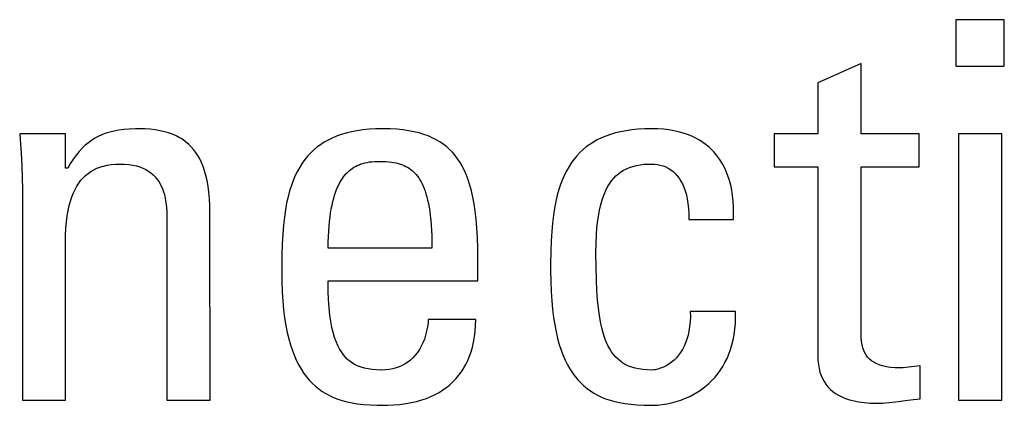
# Model space of a CAD drawing. Header units: millimetres. Extents: x -2579 to 1363, y -329 to 2298.
# Tile 62 of 256: x -1246.22 to -1241.94, y 1520.65 to 1522.33. Entities that reach past the tile are written whole.
import ezdxf

# ---------------------------------------------------------------- set-up
doc = ezdxf.new("R2010")
doc.units = ezdxf.units.MM
doc.header["$LTSCALE"] = 30.734
doc.layers.get('0').update_dxf_attribs({"linetype": 'CONTINUOUS'})

msp = doc.modelspace()

# ---------------------------------------------------------------- linework, layer by layer
at = {"color": 250, "true_color": 0x1c1c1c}
for p, q in [((-1242.1463, 1522.3308), (-1242.1463, 1522.129)), ((-1241.9353, 1522.3308), (-1242.1463, 1522.3308)), ((-1241.9353, 1522.129), (-1241.9353, 1522.3308)), ((-1242.5582, 1522.1405), (-1242.7463, 1522.0556)), ((-1242.5582, 1521.8332), (-1242.5582, 1522.1405)), ((-1242.1463, 1522.129), (-1241.9353, 1522.129)), ((-1242.7463, 1522.0556), (-1242.7463, 1521.8332)), ((-1245.8261, 1521.8416), (-1245.8436, 1521.8361)), ((-1245.8072, 1521.8462), (-1245.8261, 1521.8416)), ((-1245.787, 1521.85), (-1245.8072, 1521.8462)), ((-1245.765, 1521.8529), (-1245.787, 1521.85)), ((-1245.741, 1521.8549), (-1245.765, 1521.8529)), ((-1245.7144, 1521.8559), (-1245.741, 1521.8549)), ((-1245.6995, 1521.8561), (-1245.7144, 1521.8559)), ((-1245.674, 1521.8555), (-1245.6995, 1521.8561)), ((-1245.6501, 1521.8539), (-1245.674, 1521.8555)), ((-1245.6279, 1521.8513), (-1245.6501, 1521.8539)), ((-1245.6072, 1521.8477), (-1245.6279, 1521.8513)), ((-1245.5879, 1521.8433), (-1245.6072, 1521.8477)), ((-1245.5699, 1521.838), (-1245.5879, 1521.8433)), ((-1245.5531, 1521.8319), (-1245.5699, 1521.838)), ((-1244.7976, 1521.8373), (-1244.8191, 1521.8309)), ((-1244.7748, 1521.8428), (-1244.7976, 1521.8373)), ((-1244.7506, 1521.8474), (-1244.7748, 1521.8428)), ((-1244.7249, 1521.8511), (-1244.7506, 1521.8474)), ((-1244.6977, 1521.8538), (-1244.7249, 1521.8511)), ((-1244.6687, 1521.8555), (-1244.6977, 1521.8538)), ((-1244.6379, 1521.8561), (-1244.6687, 1521.8555)), ((-1244.6069, 1521.8555), (-1244.6379, 1521.8561)), ((-1244.578, 1521.8539), (-1244.6069, 1521.8555)), ((-1244.5512, 1521.8513), (-1244.578, 1521.8539)), ((-1244.5262, 1521.8477), (-1244.5512, 1521.8513)), ((-1244.5028, 1521.8432), (-1244.5262, 1521.8477)), ((-1244.481, 1521.8379), (-1244.5028, 1521.8432)), ((-1244.4606, 1521.8317), (-1244.481, 1521.8379)), ((-1243.627, 1521.8376), (-1243.6483, 1521.8313)), ((-1243.6043, 1521.8431), (-1243.627, 1521.8376)), ((-1243.5803, 1521.8476), (-1243.6043, 1521.8431)), ((-1243.5548, 1521.8512), (-1243.5803, 1521.8476)), ((-1243.5277, 1521.8539), (-1243.5548, 1521.8512)), ((-1243.499, 1521.8555), (-1243.5277, 1521.8539)), ((-1243.4685, 1521.8561), (-1243.499, 1521.8555)), ((-1243.4677, 1521.8561), (-1243.4685, 1521.8561)), ((-1243.4423, 1521.8555), (-1243.4677, 1521.8561)), ((-1243.418, 1521.8538), (-1243.4423, 1521.8555)), ((-1243.3948, 1521.8511), (-1243.418, 1521.8538)), ((-1243.3728, 1521.8473), (-1243.3948, 1521.8511)), ((-1243.3517, 1521.8426), (-1243.3728, 1521.8473)), ((-1243.3317, 1521.837), (-1243.3517, 1521.8426)), ((-1243.3127, 1521.8305), (-1243.3317, 1521.837)), ((-1246.2177, 1521.8332), (-1246.2158, 1521.8099)), ((-1246.0182, 1521.8332), (-1246.2177, 1521.8332)), ((-1246.2158, 1521.8099), (-1246.2115, 1521.7496)), ((-1246.0182, 1521.6842), (-1246.0182, 1521.8332)), ((-1245.9192, 1521.7952), (-1245.9326, 1521.7839)), ((-1245.9053, 1521.8054), (-1245.9192, 1521.7952)), ((-1245.8909, 1521.8145), (-1245.9053, 1521.8054)), ((-1245.8759, 1521.8226), (-1245.8909, 1521.8145)), ((-1245.8602, 1521.8298), (-1245.8759, 1521.8226)), ((-1245.8436, 1521.8361), (-1245.8602, 1521.8298)), ((-1245.5374, 1521.8249), (-1245.5531, 1521.8319)), ((-1245.5226, 1521.8172), (-1245.5374, 1521.8249)), ((-1245.5156, 1521.813), (-1245.5226, 1521.8172)), ((-1245.5089, 1521.8087), (-1245.5156, 1521.813)), ((-1245.496, 1521.7993), (-1245.5089, 1521.8087)), ((-1245.484, 1521.7892), (-1245.496, 1521.7993)), ((-1244.8937, 1521.7971), (-1244.9098, 1521.7866)), ((-1244.8766, 1521.8068), (-1244.8937, 1521.7971)), ((-1244.8585, 1521.8156), (-1244.8766, 1521.8068)), ((-1244.8394, 1521.8237), (-1244.8585, 1521.8156)), ((-1244.8191, 1521.8309), (-1244.8394, 1521.8237)), ((-1244.4415, 1521.8248), (-1244.4606, 1521.8317)), ((-1244.4235, 1521.8171), (-1244.4415, 1521.8248)), ((-1244.4066, 1521.8085), (-1244.4235, 1521.8171)), ((-1244.3907, 1521.7992), (-1244.4066, 1521.8085)), ((-1244.3758, 1521.7891), (-1244.3907, 1521.7992)), ((-1243.7226, 1521.7981), (-1243.7386, 1521.7879)), ((-1243.7056, 1521.8076), (-1243.7226, 1521.7981)), ((-1243.6875, 1521.8163), (-1243.7056, 1521.8076)), ((-1243.6685, 1521.8242), (-1243.6875, 1521.8163)), ((-1243.6483, 1521.8313), (-1243.6685, 1521.8242)), ((-1243.2947, 1521.8232), (-1243.3127, 1521.8305)), ((-1243.2776, 1521.8149), (-1243.2947, 1521.8232)), ((-1243.2613, 1521.8059), (-1243.2776, 1521.8149)), ((-1243.246, 1521.796), (-1243.2613, 1521.8059)), ((-1243.2315, 1521.7854), (-1243.246, 1521.796)), ((-1242.9366, 1521.8332), (-1242.9366, 1521.691)), ((-1242.7463, 1521.8332), (-1242.9366, 1521.8332)), ((-1242.306, 1521.8332), (-1242.5582, 1521.8332)), ((-1242.306, 1521.691), (-1242.306, 1521.8332)), ((-1242.1348, 1521.8332), (-1242.1348, 1520.6752)), ((-1241.9468, 1521.8332), (-1242.1348, 1521.8332)), ((-1241.9468, 1520.6752), (-1241.9468, 1521.8332)), ((-1245.9586, 1521.7574), (-1245.9712, 1521.742)), ((-1245.9457, 1521.7714), (-1245.9586, 1521.7574)), ((-1245.9326, 1521.7839), (-1245.9457, 1521.7714)), ((-1245.4727, 1521.7783), (-1245.484, 1521.7892)), ((-1245.4622, 1521.7664), (-1245.4727, 1521.7783)), ((-1245.4525, 1521.7536), (-1245.4622, 1521.7664)), ((-1245.4434, 1521.7398), (-1245.4525, 1521.7536)), ((-1244.9394, 1521.7633), (-1244.953, 1521.7503)), ((-1244.925, 1521.7754), (-1244.9394, 1521.7633)), ((-1244.9098, 1521.7866), (-1244.925, 1521.7754)), ((-1244.3686, 1521.7837), (-1244.3758, 1521.7891)), ((-1244.3617, 1521.7781), (-1244.3686, 1521.7837)), ((-1244.3484, 1521.7663), (-1244.3617, 1521.7781)), ((-1244.3359, 1521.7536), (-1244.3484, 1521.7663)), ((-1244.324, 1521.7399), (-1244.3359, 1521.7536)), ((-1243.7817, 1521.7522), (-1243.7945, 1521.7386)), ((-1243.7681, 1521.7649), (-1243.7817, 1521.7522)), ((-1243.7538, 1521.7768), (-1243.7681, 1521.7649)), ((-1243.7386, 1521.7879), (-1243.7538, 1521.7768)), ((-1243.2178, 1521.7739), (-1243.2315, 1521.7854)), ((-1243.2049, 1521.7615), (-1243.2178, 1521.7739)), ((-1243.1988, 1521.755), (-1243.2049, 1521.7615)), ((-1243.1928, 1521.7483), (-1243.1988, 1521.755)), ((-1246.2115, 1521.7496), (-1246.2085, 1521.694)), ((-1245.9838, 1521.7248), (-1245.9964, 1521.7056)), ((-1245.9712, 1521.742), (-1245.9838, 1521.7248)), ((-1245.4349, 1521.7249), (-1245.4434, 1521.7398)), ((-1245.4272, 1521.7088), (-1245.4349, 1521.7249)), ((-1245.4201, 1521.6915), (-1245.4272, 1521.7088)), ((-1244.9778, 1521.7217), (-1244.9892, 1521.706)), ((-1244.9658, 1521.7365), (-1244.9778, 1521.7217)), ((-1244.953, 1521.7503), (-1244.9658, 1521.7365)), ((-1244.7159, 1521.7078), (-1244.7065, 1521.7097)), ((-1244.7065, 1521.7097), (-1244.6966, 1521.7114)), ((-1244.6966, 1521.7114), (-1244.6862, 1521.7126)), ((-1244.6862, 1521.7126), (-1244.675, 1521.7135)), ((-1244.675, 1521.7135), (-1244.6632, 1521.7139)), ((-1244.6632, 1521.7139), (-1244.6562, 1521.714)), ((-1244.6562, 1521.714), (-1244.6546, 1521.714)), ((-1244.6546, 1521.714), (-1244.639, 1521.7137)), ((-1244.639, 1521.7137), (-1244.6251, 1521.7131)), ((-1244.6251, 1521.7131), (-1244.6125, 1521.7121)), ((-1244.6125, 1521.7121), (-1244.6009, 1521.7108)), ((-1244.6009, 1521.7108), (-1244.5901, 1521.7091)), ((-1244.5901, 1521.7091), (-1244.5801, 1521.7072)), ((-1244.3129, 1521.7252), (-1244.324, 1521.7399)), ((-1244.3024, 1521.7095), (-1244.3129, 1521.7252)), ((-1244.2926, 1521.6925), (-1244.3024, 1521.7095)), ((-1243.8179, 1521.7087), (-1243.8286, 1521.6922)), ((-1243.8065, 1521.7241), (-1243.8179, 1521.7087)), ((-1243.7945, 1521.7386), (-1243.8065, 1521.7241)), ((-1243.1815, 1521.7343), (-1243.1928, 1521.7483)), ((-1243.171, 1521.7194), (-1243.1815, 1521.7343)), ((-1243.1614, 1521.7037), (-1243.171, 1521.7194)), ((-1246.2085, 1521.694), (-1246.2068, 1521.6418)), ((-1246.009, 1521.6842), (-1246.0182, 1521.6842)), ((-1245.9964, 1521.7056), (-1246.009, 1521.6842)), ((-1245.9198, 1521.6619), (-1245.9081, 1521.6701)), ((-1245.9081, 1521.6701), (-1245.8955, 1521.6774)), ((-1245.8955, 1521.6774), (-1245.8822, 1521.6838)), ((-1245.8822, 1521.6838), (-1245.868, 1521.6893)), ((-1245.868, 1521.6893), (-1245.8606, 1521.6917)), ((-1245.8606, 1521.6917), (-1245.8529, 1521.6939)), ((-1245.8529, 1521.6939), (-1245.8368, 1521.6976)), ((-1245.8368, 1521.6976), (-1245.8197, 1521.7003)), ((-1245.8197, 1521.7003), (-1245.8015, 1521.7019)), ((-1245.8015, 1521.7019), (-1245.7821, 1521.7025)), ((-1245.7821, 1521.7025), (-1245.762, 1521.7019)), ((-1245.762, 1521.7019), (-1245.7434, 1521.7003)), ((-1245.7434, 1521.7003), (-1245.7261, 1521.6977)), ((-1245.7261, 1521.6977), (-1245.7102, 1521.6941)), ((-1245.7102, 1521.6941), (-1245.6954, 1521.6897)), ((-1245.6954, 1521.6897), (-1245.6818, 1521.6844)), ((-1245.6818, 1521.6844), (-1245.6753, 1521.6815)), ((-1245.6753, 1521.6815), (-1245.6691, 1521.6783)), ((-1245.6691, 1521.6783), (-1245.6575, 1521.6715)), ((-1245.6575, 1521.6715), (-1245.6467, 1521.6638)), ((-1245.4137, 1521.6727), (-1245.4201, 1521.6915)), ((-1245.4079, 1521.6524), (-1245.4137, 1521.6727)), ((-1245.01, 1521.6711), (-1245.0194, 1521.6519)), ((-1244.9999, 1521.6891), (-1245.01, 1521.6711)), ((-1244.9892, 1521.706), (-1244.9999, 1521.6891)), ((-1244.7971, 1521.6611), (-1244.7909, 1521.6674)), ((-1244.7909, 1521.6674), (-1244.7846, 1521.6733)), ((-1244.7846, 1521.6733), (-1244.778, 1521.6787)), ((-1244.778, 1521.6787), (-1244.7713, 1521.6836)), ((-1244.7713, 1521.6836), (-1244.7643, 1521.6882)), ((-1244.7643, 1521.6882), (-1244.757, 1521.6924)), ((-1244.757, 1521.6924), (-1244.7494, 1521.6962)), ((-1244.7494, 1521.6962), (-1244.7416, 1521.6996)), ((-1244.7416, 1521.6996), (-1244.7334, 1521.7027)), ((-1244.7334, 1521.7027), (-1244.7249, 1521.7054)), ((-1244.7249, 1521.7054), (-1244.7159, 1521.7078)), ((-1244.5801, 1521.7072), (-1244.5707, 1521.7048)), ((-1244.5707, 1521.7048), (-1244.5619, 1521.7022)), ((-1244.5619, 1521.7022), (-1244.5535, 1521.6992)), ((-1244.5535, 1521.6992), (-1244.5455, 1521.6959)), ((-1244.5455, 1521.6959), (-1244.538, 1521.6923)), ((-1244.538, 1521.6923), (-1244.5307, 1521.6883)), ((-1244.5307, 1521.6883), (-1244.5238, 1521.684)), ((-1244.5238, 1521.684), (-1244.5172, 1521.6793)), ((-1244.5172, 1521.6793), (-1244.5108, 1521.6742)), ((-1244.5108, 1521.6742), (-1244.5047, 1521.6687)), ((-1244.5047, 1521.6687), (-1244.4988, 1521.6628)), ((-1244.2834, 1521.6742), (-1244.2926, 1521.6925)), ((-1244.2747, 1521.6545), (-1244.2834, 1521.6742)), ((-1243.8387, 1521.6746), (-1243.8482, 1521.6558)), ((-1243.8286, 1521.6922), (-1243.8387, 1521.6746)), ((-1243.6138, 1521.6602), (-1243.6027, 1521.6684)), ((-1243.6027, 1521.6684), (-1243.591, 1521.6757)), ((-1243.591, 1521.6757), (-1243.5785, 1521.6821)), ((-1243.5785, 1521.6821), (-1243.5652, 1521.6876)), ((-1243.5652, 1521.6876), (-1243.5509, 1521.6923)), ((-1243.5509, 1521.6923), (-1243.5356, 1521.6962)), ((-1243.5356, 1521.6962), (-1243.519, 1521.6991)), ((-1243.519, 1521.6991), (-1243.501, 1521.7012)), ((-1243.501, 1521.7012), (-1243.4812, 1521.7023)), ((-1243.4812, 1521.7023), (-1243.4685, 1521.7025)), ((-1243.4685, 1521.7025), (-1243.4572, 1521.702)), ((-1243.4572, 1521.702), (-1243.4444, 1521.7005)), ((-1243.4444, 1521.7005), (-1243.4318, 1521.6979)), ((-1243.4318, 1521.6979), (-1243.4197, 1521.6942)), ((-1243.4197, 1521.6942), (-1243.4081, 1521.6896)), ((-1243.4081, 1521.6896), (-1243.397, 1521.6839)), ((-1243.397, 1521.6839), (-1243.3864, 1521.6772)), ((-1243.3864, 1521.6772), (-1243.3763, 1521.6696)), ((-1243.3763, 1521.6696), (-1243.3669, 1521.6609)), ((-1243.1525, 1521.687), (-1243.1614, 1521.7037)), ((-1243.1444, 1521.6693), (-1243.1525, 1521.687)), ((-1243.1372, 1521.6507), (-1243.1444, 1521.6693)), ((-1242.9366, 1521.691), (-1242.7463, 1521.691)), ((-1242.7463, 1521.691), (-1242.7463, 1520.8678)), ((-1242.5582, 1520.9688), (-1242.5582, 1521.691)), ((-1242.5582, 1521.691), (-1242.306, 1521.691)), ((-1246.2068, 1521.6418), (-1246.2062, 1521.5924)), ((-1245.9603, 1521.6197), (-1245.9512, 1521.6318)), ((-1245.9512, 1521.6318), (-1245.9414, 1521.6428)), ((-1245.9414, 1521.6428), (-1245.9309, 1521.6528)), ((-1245.9309, 1521.6528), (-1245.9198, 1521.6619)), ((-1245.6467, 1521.6638), (-1245.6368, 1521.6553)), ((-1245.6368, 1521.6553), (-1245.6277, 1521.646)), ((-1245.6277, 1521.646), (-1245.6193, 1521.6358)), ((-1245.6193, 1521.6358), (-1245.6117, 1521.6247)), ((-1245.6117, 1521.6247), (-1245.6048, 1521.6126)), ((-1245.4029, 1521.6303), (-1245.4079, 1521.6524)), ((-1245.3986, 1521.6063), (-1245.4029, 1521.6303)), ((-1245.0281, 1521.6313), (-1245.0362, 1521.6093)), ((-1245.0194, 1521.6519), (-1245.0281, 1521.6313)), ((-1244.825, 1521.6219), (-1244.8198, 1521.6309)), ((-1244.8198, 1521.6309), (-1244.8144, 1521.6392)), ((-1244.8144, 1521.6392), (-1244.8088, 1521.6471)), ((-1244.8088, 1521.6471), (-1244.8059, 1521.6508)), ((-1244.8059, 1521.6508), (-1244.803, 1521.6544)), ((-1244.803, 1521.6544), (-1244.7971, 1521.6611)), ((-1244.4988, 1521.6628), (-1244.4931, 1521.6564)), ((-1244.4931, 1521.6564), (-1244.4876, 1521.6495)), ((-1244.4876, 1521.6495), (-1244.4823, 1521.6421)), ((-1244.4823, 1521.6421), (-1244.4772, 1521.6341)), ((-1244.4772, 1521.6341), (-1244.4722, 1521.6256)), ((-1244.4722, 1521.6256), (-1244.4675, 1521.6164)), ((-1244.2667, 1521.6333), (-1244.2747, 1521.6545)), ((-1244.2593, 1521.6103), (-1244.2667, 1521.6333)), ((-1243.8569, 1521.6357), (-1243.8651, 1521.6141)), ((-1243.8482, 1521.6558), (-1243.8569, 1521.6357)), ((-1243.6525, 1521.6167), (-1243.6436, 1521.6293)), ((-1243.6436, 1521.6293), (-1243.6342, 1521.6407)), ((-1243.6342, 1521.6407), (-1243.6243, 1521.651)), ((-1243.6243, 1521.651), (-1243.6138, 1521.6602)), ((-1243.3669, 1521.6609), (-1243.358, 1521.6512)), ((-1243.358, 1521.6512), (-1243.3497, 1521.6405)), ((-1243.3497, 1521.6405), (-1243.342, 1521.6286)), ((-1243.342, 1521.6286), (-1243.335, 1521.6156)), ((-1243.1308, 1521.6311), (-1243.1372, 1521.6507)), ((-1243.1253, 1521.6104), (-1243.1308, 1521.6311)), ((-1246.2062, 1521.5924), (-1246.2062, 1520.6752)), ((-1245.9843, 1521.5767), (-1245.9769, 1521.5922)), ((-1245.9769, 1521.5922), (-1245.9689, 1521.6066)), ((-1245.9689, 1521.6066), (-1245.9603, 1521.6197)), ((-1245.6048, 1521.6126), (-1245.5987, 1521.5995)), ((-1245.5987, 1521.5995), (-1245.5932, 1521.5852)), ((-1245.5932, 1521.5852), (-1245.5885, 1521.5697)), ((-1245.3952, 1521.5802), (-1245.3986, 1521.6063)), ((-1245.3925, 1521.5517), (-1245.3952, 1521.5802)), ((-1245.0437, 1521.5857), (-1245.0505, 1521.5603)), ((-1245.0362, 1521.6093), (-1245.0437, 1521.5857)), ((-1244.8438, 1521.5793), (-1244.8394, 1521.591)), ((-1244.8394, 1521.591), (-1244.8348, 1521.602)), ((-1244.8348, 1521.602), (-1244.83, 1521.6123)), ((-1244.83, 1521.6123), (-1244.825, 1521.6219)), ((-1244.4675, 1521.6164), (-1244.463, 1521.6065)), ((-1244.463, 1521.6065), (-1244.4586, 1521.5959)), ((-1244.4586, 1521.5959), (-1244.4545, 1521.5846)), ((-1244.4545, 1521.5846), (-1244.4506, 1521.5724)), ((-1244.2526, 1521.5854), (-1244.2593, 1521.6103)), ((-1244.2465, 1521.5585), (-1244.2526, 1521.5854)), ((-1243.8726, 1521.5911), (-1243.8795, 1521.5663)), ((-1243.8651, 1521.6141), (-1243.8726, 1521.5911)), ((-1243.6759, 1521.5704), (-1243.6686, 1521.5873)), ((-1243.6686, 1521.5873), (-1243.6608, 1521.6027)), ((-1243.6608, 1521.6027), (-1243.6525, 1521.6167)), ((-1243.335, 1521.6156), (-1243.3287, 1521.6013)), ((-1243.3287, 1521.6013), (-1243.3231, 1521.5858)), ((-1243.3231, 1521.5858), (-1243.3206, 1521.5775)), ((-1243.1207, 1521.5886), (-1243.1253, 1521.6104)), ((-1243.1171, 1521.5657), (-1243.1207, 1521.5886)), ((-1246.0025, 1521.5214), (-1245.9971, 1521.5414)), ((-1245.9971, 1521.5414), (-1245.991, 1521.5598)), ((-1245.991, 1521.5598), (-1245.9843, 1521.5767)), ((-1245.5885, 1521.5697), (-1245.5847, 1521.5528)), ((-1245.5847, 1521.5528), (-1245.5816, 1521.5345)), ((-1245.3908, 1521.5204), (-1245.3925, 1521.5517)), ((-1245.0505, 1521.5603), (-1245.0566, 1521.5329)), ((-1244.8592, 1521.524), (-1244.8557, 1521.5392)), ((-1244.8557, 1521.5392), (-1244.852, 1521.5534)), ((-1244.852, 1521.5534), (-1244.848, 1521.5668)), ((-1244.848, 1521.5668), (-1244.8438, 1521.5793)), ((-1244.4506, 1521.5724), (-1244.4468, 1521.5593)), ((-1244.4468, 1521.5593), (-1244.4434, 1521.5453)), ((-1244.4434, 1521.5453), (-1244.4401, 1521.5302)), ((-1244.241, 1521.5291), (-1244.2465, 1521.5585)), ((-1243.8857, 1521.5397), (-1243.8912, 1521.5109)), ((-1243.8795, 1521.5663), (-1243.8857, 1521.5397)), ((-1243.6889, 1521.5311), (-1243.6827, 1521.5517)), ((-1243.6827, 1521.5517), (-1243.6759, 1521.5704)), ((-1243.3206, 1521.5775), (-1243.3183, 1521.5689)), ((-1243.3183, 1521.5689), (-1243.3143, 1521.5506)), ((-1243.3143, 1521.5506), (-1243.3112, 1521.5308)), ((-1243.1145, 1521.5415), (-1243.1171, 1521.5657)), ((-1243.1129, 1521.5162), (-1243.1145, 1521.5415)), ((-1246.011, 1521.4763), (-1246.0071, 1521.4998)), ((-1246.0071, 1521.4998), (-1246.0025, 1521.5214)), ((-1245.5816, 1521.5345), (-1245.5795, 1521.5145)), ((-1245.5795, 1521.5145), (-1245.5783, 1521.4928)), ((-1245.3901, 1521.4859), (-1245.3908, 1521.5204)), ((-1245.062, 1521.5033), (-1245.0666, 1521.4712)), ((-1245.0566, 1521.5329), (-1245.062, 1521.5033)), ((-1244.8653, 1521.4906), (-1244.8624, 1521.5078)), ((-1244.8624, 1521.5078), (-1244.8592, 1521.524)), ((-1244.4401, 1521.5302), (-1244.4371, 1521.5141)), ((-1244.4371, 1521.5141), (-1244.4344, 1521.4968)), ((-1244.4344, 1521.4968), (-1244.432, 1521.4782)), ((-1244.2363, 1521.4972), (-1244.241, 1521.5291)), ((-1244.2323, 1521.4622), (-1244.2363, 1521.4972)), ((-1243.8912, 1521.5109), (-1243.896, 1521.4797)), ((-1243.6993, 1521.4836), (-1243.6944, 1521.5085)), ((-1243.6944, 1521.5085), (-1243.6889, 1521.5311)), ((-1243.3112, 1521.5308), (-1243.3091, 1521.5094)), ((-1243.3091, 1521.5094), (-1243.308, 1521.4864)), ((-1243.1125, 1521.4896), (-1243.1129, 1521.5162)), ((-1246.0142, 1521.4508), (-1246.011, 1521.4763)), ((-1245.5783, 1521.4928), (-1245.578, 1521.4778)), ((-1245.578, 1521.4778), (-1245.578, 1520.6752)), ((-1245.39, 1520.6752), (-1245.3901, 1521.4859)), ((-1245.0666, 1521.4712), (-1245.0706, 1521.4361)), ((-1244.8723, 1521.4321), (-1244.8703, 1521.4528)), ((-1244.8703, 1521.4528), (-1244.868, 1521.4723)), ((-1244.868, 1521.4723), (-1244.8653, 1521.4906)), ((-1244.432, 1521.4782), (-1244.4298, 1521.4583)), ((-1244.4298, 1521.4583), (-1244.428, 1521.437)), ((-1244.2292, 1521.4239), (-1244.2323, 1521.4622)), ((-1243.896, 1521.4797), (-1243.9001, 1521.4458)), ((-1243.7069, 1521.4261), (-1243.7035, 1521.4562)), ((-1243.7035, 1521.4562), (-1243.6993, 1521.4836)), ((-1243.308, 1521.4864), (-1243.308, 1521.4617)), ((-1243.308, 1521.4617), (-1243.1131, 1521.4617)), ((-1243.1131, 1521.4617), (-1243.1125, 1521.4896)), ((-1246.0178, 1521.3925), (-1246.0164, 1521.4229)), ((-1246.0164, 1521.4229), (-1246.0142, 1521.4508)), ((-1245.0706, 1521.4361), (-1245.0737, 1521.3977)), ((-1244.8752, 1521.3867), (-1244.8739, 1521.41)), ((-1244.8739, 1521.41), (-1244.8723, 1521.4321)), ((-1244.428, 1521.437), (-1244.4266, 1521.4142)), ((-1244.4266, 1521.4142), (-1244.4255, 1521.3897)), ((-1244.2269, 1521.3817), (-1244.2292, 1521.4239)), ((-1243.9034, 1521.4087), (-1243.906, 1521.3676)), ((-1243.9001, 1521.4458), (-1243.9034, 1521.4087)), ((-1243.7094, 1521.3931), (-1243.7069, 1521.4261)), ((-1246.0182, 1521.3608), (-1246.0178, 1521.3925)), ((-1245.0737, 1521.3977), (-1245.0761, 1521.3549)), ((-1244.876, 1521.3619), (-1244.8752, 1521.3867)), ((-1244.4255, 1521.3897), (-1244.4249, 1521.3636)), ((-1244.2255, 1521.3349), (-1244.2269, 1521.3817)), ((-1243.906, 1521.3676), (-1243.9077, 1521.3215)), ((-1243.711, 1521.3569), (-1243.7094, 1521.3931)), ((-1246.0182, 1520.6752), (-1246.0182, 1521.3608)), ((-1245.0761, 1521.3549), (-1245.0776, 1521.3067)), ((-1244.8764, 1521.3356), (-1244.876, 1521.3619)), ((-1244.4246, 1521.3356), (-1244.8764, 1521.3356)), ((-1244.4249, 1521.3636), (-1244.4246, 1521.3356)), ((-1244.2251, 1521.292), (-1244.2255, 1521.3349)), ((-1243.7115, 1521.3172), (-1243.711, 1521.3569)), ((-1245.0776, 1521.3067), (-1245.0782, 1521.2507)), ((-1244.2251, 1521.1934), (-1244.2251, 1521.292)), ((-1243.9077, 1521.3215), (-1243.9086, 1521.2686)), ((-1243.7115, 1521.3152), (-1243.7115, 1521.3172)), ((-1243.711, 1521.2527), (-1243.7115, 1521.3152)), ((-1245.0782, 1521.2507), (-1245.0782, 1521.237)), ((-1245.0782, 1521.237), (-1245.0777, 1521.1903)), ((-1243.9086, 1521.2686), (-1243.9087, 1521.237)), ((-1243.9087, 1521.237), (-1243.9082, 1521.1907)), ((-1243.7096, 1521.199), (-1243.711, 1521.2527)), ((-1243.7073, 1521.1523), (-1243.7096, 1521.199)), ((-1245.0777, 1521.1903), (-1245.076, 1521.1467)), ((-1244.8759, 1521.1503), (-1244.8764, 1521.1934)), ((-1244.8764, 1521.1934), (-1244.2251, 1521.1934)), ((-1243.9082, 1521.1907), (-1243.9066, 1521.1475)), ((-1243.7043, 1521.1115), (-1243.7073, 1521.1523)), ((-1245.076, 1521.1467), (-1245.0734, 1521.1061)), ((-1244.8743, 1521.1116), (-1244.8759, 1521.1503)), ((-1244.8718, 1521.0767), (-1244.8743, 1521.1116)), ((-1243.9066, 1521.1475), (-1243.9039, 1521.1072)), ((-1243.7006, 1521.0755), (-1243.7043, 1521.1115)), ((-1245.0734, 1521.1061), (-1245.0698, 1521.0683)), ((-1245.0698, 1521.0683), (-1245.0653, 1521.033)), ((-1244.8684, 1521.0453), (-1244.8718, 1521.0767)), ((-1243.9039, 1521.1072), (-1243.9004, 1521.0696)), ((-1243.9004, 1521.0696), (-1243.896, 1521.0346)), ((-1243.6963, 1521.0436), (-1243.7006, 1521.0755)), ((-1245.0653, 1521.033), (-1245.0599, 1521.0002)), ((-1244.8643, 1521.017), (-1244.8684, 1521.0453)), ((-1244.4407, 1521.026), (-1244.4418, 1521.0127)), ((-1244.2343, 1521.026), (-1244.4407, 1521.026)), ((-1244.2352, 1520.9995), (-1244.2343, 1521.026)), ((-1243.896, 1521.0346), (-1243.8908, 1521.0019)), ((-1243.6914, 1521.0153), (-1243.6963, 1521.0436)), ((-1243.3009, 1521.0372), (-1243.3019, 1521.0153)), ((-1243.3011, 1521.0604), (-1243.3009, 1521.0372)), ((-1243.1039, 1521.0604), (-1243.3011, 1521.0604)), ((-1243.1051, 1521.0078), (-1243.1039, 1521.0335)), ((-1243.1039, 1521.0335), (-1243.1039, 1521.0604)), ((-1245.0599, 1521.0002), (-1245.0539, 1520.9697)), ((-1244.8595, 1520.9916), (-1244.8643, 1521.017)), ((-1244.8541, 1520.9687), (-1244.8595, 1520.9916)), ((-1244.4442, 1520.9935), (-1244.4478, 1520.9749)), ((-1244.4418, 1521.0127), (-1244.4442, 1520.9935)), ((-1244.2371, 1520.9744), (-1244.2352, 1520.9995)), ((-1243.8908, 1521.0019), (-1243.8848, 1520.9716)), ((-1243.686, 1520.99), (-1243.6914, 1521.0153)), ((-1243.6801, 1520.9674), (-1243.686, 1520.99)), ((-1243.3039, 1520.9947), (-1243.3069, 1520.9753)), ((-1243.3019, 1521.0153), (-1243.3039, 1520.9947)), ((-1243.1106, 1520.9596), (-1243.1073, 1520.9832)), ((-1243.1073, 1520.9832), (-1243.1051, 1521.0078)), ((-1245.0539, 1520.9697), (-1245.047, 1520.9413)), ((-1245.047, 1520.9413), (-1245.0395, 1520.9149)), ((-1244.848, 1520.9481), (-1244.8541, 1520.9687)), ((-1244.8415, 1520.9296), (-1244.848, 1520.9481)), ((-1244.4578, 1520.9402), (-1244.4642, 1520.9242)), ((-1244.4523, 1520.9571), (-1244.4578, 1520.9402)), ((-1244.4478, 1520.9749), (-1244.4523, 1520.9571)), ((-1244.244, 1520.9276), (-1244.24, 1520.9504)), ((-1244.24, 1520.9504), (-1244.2371, 1520.9744)), ((-1243.8848, 1520.9716), (-1243.8781, 1520.9433)), ((-1243.8781, 1520.9433), (-1243.8707, 1520.917)), ((-1243.6737, 1520.9472), (-1243.6801, 1520.9674)), ((-1243.6668, 1520.929), (-1243.6737, 1520.9472)), ((-1243.3157, 1520.9401), (-1243.3214, 1520.9242)), ((-1243.3108, 1520.9572), (-1243.3157, 1520.9401)), ((-1243.3069, 1520.9753), (-1243.3108, 1520.9572)), ((-1243.1148, 1520.937), (-1243.1106, 1520.9596)), ((-1242.5576, 1520.9479), (-1242.5582, 1520.9688)), ((-1242.5563, 1520.9308), (-1242.5576, 1520.9479)), ((-1245.0395, 1520.9149), (-1245.0314, 1520.8904)), ((-1244.8344, 1520.913), (-1244.8415, 1520.9296)), ((-1244.8268, 1520.898), (-1244.8344, 1520.913)), ((-1244.8187, 1520.8845), (-1244.8268, 1520.898)), ((-1244.4795, 1520.8951), (-1244.4882, 1520.8822)), ((-1244.4715, 1520.9092), (-1244.4795, 1520.8951)), ((-1244.4642, 1520.9242), (-1244.4715, 1520.9092)), ((-1244.2548, 1520.8854), (-1244.2489, 1520.906)), ((-1244.2489, 1520.906), (-1244.244, 1520.9276)), ((-1243.8707, 1520.917), (-1243.8627, 1520.8925)), ((-1243.6595, 1520.9127), (-1243.6668, 1520.929)), ((-1243.6517, 1520.898), (-1243.6595, 1520.9127)), ((-1243.6434, 1520.8848), (-1243.6517, 1520.898)), ((-1243.3352, 1520.8954), (-1243.3433, 1520.8824)), ((-1243.3279, 1520.9093), (-1243.3352, 1520.8954)), ((-1243.3214, 1520.9242), (-1243.3279, 1520.9093)), ((-1243.1334, 1520.875), (-1243.1263, 1520.8948)), ((-1243.1263, 1520.8948), (-1243.1201, 1520.9154)), ((-1243.1201, 1520.9154), (-1243.1148, 1520.937)), ((-1242.554, 1520.916), (-1242.5563, 1520.9308)), ((-1242.5509, 1520.9029), (-1242.554, 1520.916)), ((-1242.547, 1520.8911), (-1242.5509, 1520.9029)), ((-1245.0314, 1520.8904), (-1245.0226, 1520.8675)), ((-1245.0226, 1520.8675), (-1245.0132, 1520.8463)), ((-1244.8101, 1520.8725), (-1244.8187, 1520.8845)), ((-1244.801, 1520.8616), (-1244.8101, 1520.8725)), ((-1244.7913, 1520.8519), (-1244.801, 1520.8616)), ((-1244.781, 1520.8433), (-1244.7913, 1520.8519)), ((-1244.5077, 1520.8593), (-1244.5184, 1520.8493)), ((-1244.4976, 1520.8702), (-1244.5077, 1520.8593)), ((-1244.4882, 1520.8822), (-1244.4976, 1520.8702)), ((-1244.2693, 1520.8473), (-1244.2616, 1520.8658)), ((-1244.2616, 1520.8658), (-1244.2548, 1520.8854)), ((-1243.8627, 1520.8925), (-1243.854, 1520.8697)), ((-1243.854, 1520.8697), (-1243.8448, 1520.8486)), ((-1243.6347, 1520.8729), (-1243.6434, 1520.8848)), ((-1243.6254, 1520.8621), (-1243.6347, 1520.8729)), ((-1243.6155, 1520.8525), (-1243.6254, 1520.8621)), ((-1243.6051, 1520.8438), (-1243.6155, 1520.8525)), ((-1243.3616, 1520.8594), (-1243.3717, 1520.8493)), ((-1243.3521, 1520.8704), (-1243.3616, 1520.8594)), ((-1243.3433, 1520.8824), (-1243.3521, 1520.8704)), ((-1243.1502, 1520.8381), (-1243.1414, 1520.8561)), ((-1243.1414, 1520.8561), (-1243.1334, 1520.875)), ((-1242.7463, 1520.8678), (-1242.7457, 1520.8481)), ((-1242.5421, 1520.8805), (-1242.547, 1520.8911)), ((-1242.5364, 1520.8708), (-1242.5421, 1520.8805)), ((-1242.5298, 1520.8619), (-1242.5364, 1520.8708)), ((-1242.5221, 1520.8538), (-1242.5298, 1520.8619)), ((-1242.5134, 1520.8464), (-1242.5221, 1520.8538)), ((-1245.0132, 1520.8463), (-1245.0033, 1520.8266)), ((-1245.0033, 1520.8266), (-1244.9927, 1520.8083)), ((-1244.7702, 1520.8356), (-1244.781, 1520.8433)), ((-1244.7585, 1520.8289), (-1244.7702, 1520.8356)), ((-1244.7461, 1520.823), (-1244.7585, 1520.8289)), ((-1244.7328, 1520.818), (-1244.7461, 1520.823)), ((-1244.7183, 1520.8139), (-1244.7328, 1520.818)), ((-1244.7025, 1520.8105), (-1244.7183, 1520.8139)), ((-1244.6852, 1520.808), (-1244.7025, 1520.8105)), ((-1244.5953, 1520.811), (-1244.6104, 1520.8082)), ((-1244.5809, 1520.8148), (-1244.5953, 1520.811)), ((-1244.5672, 1520.8197), (-1244.5809, 1520.8148)), ((-1244.5541, 1520.8256), (-1244.5672, 1520.8197)), ((-1244.5416, 1520.8325), (-1244.5541, 1520.8256)), ((-1244.5297, 1520.8404), (-1244.5416, 1520.8325)), ((-1244.5184, 1520.8493), (-1244.5297, 1520.8404)), ((-1244.2922, 1520.8048), (-1244.2872, 1520.8129)), ((-1244.2872, 1520.8129), (-1244.2778, 1520.8296)), ((-1244.2778, 1520.8296), (-1244.2693, 1520.8473)), ((-1243.8448, 1520.8486), (-1243.835, 1520.8289)), ((-1243.835, 1520.8289), (-1243.8246, 1520.8106)), ((-1243.8246, 1520.8106), (-1243.8137, 1520.7936)), ((-1243.5939, 1520.836), (-1243.6051, 1520.8438)), ((-1243.5821, 1520.8292), (-1243.5939, 1520.836)), ((-1243.5694, 1520.8233), (-1243.5821, 1520.8292)), ((-1243.5558, 1520.8181), (-1243.5694, 1520.8233)), ((-1243.5411, 1520.8139), (-1243.5558, 1520.8181)), ((-1243.5252, 1520.8105), (-1243.5411, 1520.8139)), ((-1243.508, 1520.808), (-1243.5252, 1520.8105)), ((-1243.4424, 1520.8097), (-1243.454, 1520.8072)), ((-1243.4301, 1520.8136), (-1243.4424, 1520.8097)), ((-1243.4178, 1520.8186), (-1243.4301, 1520.8136)), ((-1243.4056, 1520.8247), (-1243.4178, 1520.8186)), ((-1243.3938, 1520.8319), (-1243.4056, 1520.8247)), ((-1243.3824, 1520.8401), (-1243.3938, 1520.8319)), ((-1243.3717, 1520.8493), (-1243.3824, 1520.8401)), ((-1243.1706, 1520.8044), (-1243.16, 1520.8208)), ((-1243.16, 1520.8208), (-1243.1502, 1520.8381)), ((-1242.7457, 1520.8481), (-1242.7439, 1520.8299)), ((-1242.7439, 1520.8299), (-1242.7411, 1520.8129)), ((-1242.7411, 1520.8129), (-1242.7371, 1520.7971)), ((-1242.5034, 1520.8397), (-1242.5134, 1520.8464)), ((-1242.4979, 1520.8366), (-1242.5034, 1520.8397)), ((-1242.492, 1520.8337), (-1242.4979, 1520.8366)), ((-1242.4792, 1520.8284), (-1242.492, 1520.8337)), ((-1242.4647, 1520.8239), (-1242.4792, 1520.8284)), ((-1242.4484, 1520.8202), (-1242.4647, 1520.8239)), ((-1242.43, 1520.8174), (-1242.4484, 1520.8202)), ((-1242.4094, 1520.8157), (-1242.43, 1520.8174)), ((-1242.3862, 1520.8151), (-1242.4094, 1520.8157)), ((-1242.3751, 1520.8157), (-1242.3862, 1520.8151)), ((-1242.3521, 1520.8182), (-1242.3751, 1520.8157)), ((-1242.3014, 1520.8243), (-1242.3521, 1520.8182)), ((-1242.3014, 1520.6798), (-1242.3014, 1520.8243)), ((-1244.9927, 1520.8083), (-1244.9816, 1520.7913)), ((-1244.9816, 1520.7913), (-1244.9699, 1520.7756)), ((-1244.9699, 1520.7756), (-1244.9576, 1520.761)), ((-1244.6659, 1520.8065), (-1244.6852, 1520.808)), ((-1244.6443, 1520.8059), (-1244.6659, 1520.8065)), ((-1244.6425, 1520.8059), (-1244.6443, 1520.8059)), ((-1244.6261, 1520.8065), (-1244.6425, 1520.8059)), ((-1244.6104, 1520.8082), (-1244.6261, 1520.8065)), ((-1244.3333, 1520.7544), (-1244.3205, 1520.7678)), ((-1244.3205, 1520.7678), (-1244.3086, 1520.782)), ((-1244.3086, 1520.782), (-1244.2975, 1520.797)), ((-1244.2975, 1520.797), (-1244.2922, 1520.8048)), ((-1243.8137, 1520.7936), (-1243.808, 1520.7855)), ((-1243.808, 1520.7855), (-1243.8022, 1520.7778)), ((-1243.8022, 1520.7778), (-1243.7901, 1520.7632)), ((-1243.4892, 1520.8064), (-1243.508, 1520.808)), ((-1243.4685, 1520.8059), (-1243.4892, 1520.8064)), ((-1243.459, 1520.8065), (-1243.4685, 1520.8059)), ((-1243.454, 1520.8072), (-1243.459, 1520.8065)), ((-1243.2074, 1520.7597), (-1243.1943, 1520.7738)), ((-1243.1943, 1520.7738), (-1243.182, 1520.7887)), ((-1243.182, 1520.7887), (-1243.1706, 1520.8044)), ((-1242.7371, 1520.7971), (-1242.7322, 1520.7824)), ((-1242.7322, 1520.7824), (-1242.7263, 1520.7687)), ((-1242.7263, 1520.7687), (-1242.7194, 1520.7559)), ((-1244.9576, 1520.761), (-1244.9448, 1520.7475)), ((-1244.9448, 1520.7475), (-1244.9313, 1520.735)), ((-1244.9313, 1520.735), (-1244.9171, 1520.7236)), ((-1244.9171, 1520.7236), (-1244.9023, 1520.713)), ((-1244.377, 1520.719), (-1244.3615, 1520.73)), ((-1244.3615, 1520.73), (-1244.347, 1520.7418)), ((-1244.347, 1520.7418), (-1244.3333, 1520.7544)), ((-1243.7901, 1520.7632), (-1243.7775, 1520.7496)), ((-1243.7775, 1520.7496), (-1243.7642, 1520.7371)), ((-1243.7642, 1520.7371), (-1243.7503, 1520.7256)), ((-1243.7503, 1520.7256), (-1243.7358, 1520.715)), ((-1243.2519, 1520.7218), (-1243.2362, 1520.7337)), ((-1243.2362, 1520.7337), (-1243.2214, 1520.7463)), ((-1243.2214, 1520.7463), (-1243.2074, 1520.7597)), ((-1242.7194, 1520.7559), (-1242.7115, 1520.744)), ((-1242.7115, 1520.744), (-1242.7026, 1520.7329)), ((-1242.7026, 1520.7329), (-1242.6927, 1520.7225)), ((-1244.9023, 1520.713), (-1244.8867, 1520.7034)), ((-1244.8867, 1520.7034), (-1244.8702, 1520.6946)), ((-1244.8702, 1520.6946), (-1244.8529, 1520.6866)), ((-1244.8529, 1520.6866), (-1244.8345, 1520.6794)), ((-1244.4694, 1520.6756), (-1244.4488, 1520.6826)), ((-1244.4488, 1520.6826), (-1244.4293, 1520.6905)), ((-1244.4293, 1520.6905), (-1244.4109, 1520.6992)), ((-1244.4109, 1520.6992), (-1244.3935, 1520.7087)), ((-1244.3935, 1520.7087), (-1244.377, 1520.719)), ((-1243.7358, 1520.715), (-1243.7204, 1520.7052)), ((-1243.7204, 1520.7052), (-1243.7043, 1520.6963)), ((-1243.7043, 1520.6963), (-1243.6873, 1520.6883)), ((-1243.6873, 1520.6883), (-1243.6694, 1520.681)), ((-1243.6694, 1520.681), (-1243.6503, 1520.6745)), ((-1243.3419, 1520.6751), (-1243.3225, 1520.6827)), ((-1243.3225, 1520.6827), (-1243.3037, 1520.6912)), ((-1243.3037, 1520.6912), (-1243.2856, 1520.7005)), ((-1243.2856, 1520.7005), (-1243.2683, 1520.7108)), ((-1243.2683, 1520.7108), (-1243.2519, 1520.7218)), ((-1242.6927, 1520.7225), (-1242.6817, 1520.7129)), ((-1242.6817, 1520.7129), (-1242.6696, 1520.7041)), ((-1242.6696, 1520.7041), (-1242.6562, 1520.696)), ((-1242.6562, 1520.696), (-1242.6416, 1520.6887)), ((-1242.6416, 1520.6887), (-1242.6256, 1520.6821)), ((-1242.6256, 1520.6821), (-1242.6081, 1520.6763)), ((-1246.2062, 1520.6752), (-1246.0182, 1520.6752)), ((-1245.578, 1520.6752), (-1245.39, 1520.6752)), ((-1244.8345, 1520.6794), (-1244.815, 1520.6731)), ((-1244.815, 1520.6731), (-1244.7942, 1520.6676)), ((-1244.7942, 1520.6676), (-1244.7719, 1520.6628)), ((-1244.7719, 1520.6628), (-1244.748, 1520.6589)), ((-1244.748, 1520.6589), (-1244.7222, 1520.6559)), ((-1244.7222, 1520.6559), (-1244.694, 1520.6538)), ((-1244.694, 1520.6538), (-1244.6629, 1520.6525)), ((-1244.6629, 1520.6525), (-1244.6379, 1520.6523)), ((-1244.6379, 1520.6523), (-1244.6184, 1520.6525)), ((-1244.6184, 1520.6525), (-1244.5904, 1520.6538)), ((-1244.5904, 1520.6538), (-1244.5637, 1520.6562)), ((-1244.5637, 1520.6562), (-1244.5383, 1520.6596)), ((-1244.5383, 1520.6596), (-1244.5141, 1520.664)), ((-1244.5141, 1520.664), (-1244.4912, 1520.6693)), ((-1244.4912, 1520.6693), (-1244.4694, 1520.6756)), ((-1243.6503, 1520.6745), (-1243.63, 1520.6688)), ((-1243.63, 1520.6688), (-1243.6084, 1520.664)), ((-1243.6084, 1520.664), (-1243.5852, 1520.6599)), ((-1243.5852, 1520.6599), (-1243.5601, 1520.6567)), ((-1243.5601, 1520.6567), (-1243.5329, 1520.6543)), ((-1243.5329, 1520.6543), (-1243.503, 1520.6528)), ((-1243.503, 1520.6528), (-1243.4697, 1520.6523)), ((-1243.4697, 1520.6523), (-1243.4685, 1520.6523)), ((-1243.4685, 1520.6523), (-1243.4634, 1520.6523)), ((-1243.4634, 1520.6523), (-1243.4439, 1520.6532)), ((-1243.4439, 1520.6532), (-1243.4237, 1520.6553)), ((-1243.4237, 1520.6553), (-1243.4031, 1520.6586)), ((-1243.4031, 1520.6586), (-1243.3824, 1520.663)), ((-1243.3824, 1520.663), (-1243.362, 1520.6686)), ((-1243.362, 1520.6686), (-1243.3419, 1520.6751)), ((-1242.6081, 1520.6763), (-1242.5889, 1520.6714)), ((-1242.5889, 1520.6714), (-1242.568, 1520.6673)), ((-1242.568, 1520.6673), (-1242.5452, 1520.6643)), ((-1242.5452, 1520.6643), (-1242.5203, 1520.6623)), ((-1242.5203, 1520.6623), (-1242.4933, 1520.6614)), ((-1242.4933, 1520.6614), (-1242.4872, 1520.6614)), ((-1242.4872, 1520.6614), (-1242.464, 1520.662)), ((-1242.464, 1520.662), (-1242.4379, 1520.6639)), ((-1242.4379, 1520.6639), (-1242.4067, 1520.6673)), ((-1242.4067, 1520.6673), (-1242.3662, 1520.6726)), ((-1242.3662, 1520.6726), (-1242.3299, 1520.6771)), ((-1242.3299, 1520.6771), (-1242.3014, 1520.6798)), ((-1242.1348, 1520.6752), (-1241.9468, 1520.6752))]:
    msp.add_line(p, q, dxfattribs=at)

doc.saveas('drawing.dxf')
